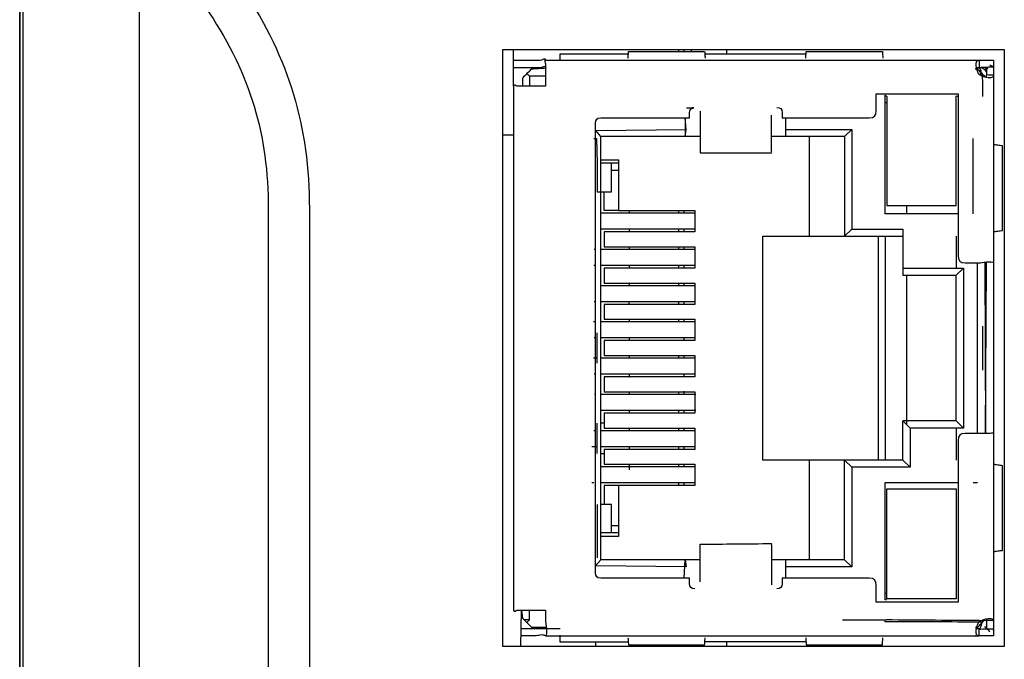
# Model space of a CAD drawing. Extents: x 68 to 125, y 76 to 211.
# Tile 34 of 89: x 77 to 104, y 146 to 164. Entities that reach past the tile are written whole.
import ezdxf

# ---------------------------------------------------------------- set-up
doc = ezdxf.new("R2010")
doc.units = 0
doc.layers.add('MAKE2D___U_53EF_U_89C1_U_0', color=7, linetype='CONTINUOUS')

msp = doc.modelspace()

# ---------------------------------------------------------------- linework, layer by layer
at = {"layer": 'MAKE2D___U_53EF_U_89C1_U_0', "color": 82}
msp.add_lwpolyline([(79.903, 143.266), (79.903, 191.894)], dxfattribs=at)
at = {"layer": 'MAKE2D___U_53EF_U_89C1_U_0', "color": 7}
for points in [[(104.225, 162.905), (104.225, 146.105), (90.125, 146.105), (90.125, 162.905), (104.225, 162.905)], [(95.075, 162.855), (95.075, 162.905)], [(95.225, 162.855), (95.225, 162.905)], [(96.425, 162.78), (96.425, 162.905)], [(93.666, 162.773), (91.724, 162.773), (91.724, 162.616)], [(98.649, 162.773), (95.818, 162.773)], [(90.8, 162.23), (90.875, 162.155), (90.875, 161.88)], [(91.325, 162.155), (90.875, 162.155)], [(100.925, 161.405), (100.875, 161.405)], [(95.25, 160.46), (95.275, 160.659), (95.25, 160.988), (95.25, 160.46)], [(98.075, 160.98), (98.075, 160.659), (98.075, 160.46)], [(95.675, 160.46), (95.275, 160.46), (92.875, 160.46), (92.734, 160.632), (95.275, 160.659)], [(98.075, 160.659), (99.935, 160.659), (99.735, 160.46), (99.735, 157.655), (99.935, 157.855), (101.375, 157.855), (101.375, 156.755), (101.375, 156.555), (102.875, 156.555)], [(99.935, 160.659), (99.935, 157.855)], [(90.141, 160.505), (90.432, 160.505)], [(92.685, 160.405), (92.752, 160.405), (92.775, 159.705), (92.775, 158.905), (93.175, 158.905), (93.175, 159.705)], [(95.225, 148.03), (95.25, 148.55), (95.275, 148.35), (92.727, 148.376), (92.875, 148.55), (92.875, 160.46)], [(99.735, 160.46), (98.075, 160.46), (97.675, 160.46)], [(98.735, 160.46), (98.735, 157.655)], [(103.354, 158.285), (103.354, 160.405)], [(92.875, 159.805), (93.375, 159.805), (93.375, 158.375), (92.975, 158.375), (92.975, 158.905)], [(93.377, 159.705), (93.175, 159.705), (92.893, 159.705)], [(93.375, 159.505), (93.175, 159.505)], [(101.475, 158.515), (101.475, 158.293)], [(95.534, 158.3), (92.877, 158.3)], [(93.375, 158.375), (95.525, 158.375), (95.525, 157.775), (92.975, 157.775), (92.975, 157.355), (95.525, 157.355), (95.525, 156.755), (92.975, 156.755), (92.975, 156.335), (95.525, 156.335), (95.525, 155.735), (92.975, 155.735), (92.975, 155.315), (95.525, 155.315), (95.525, 154.715), (92.975, 154.715), (92.975, 154.295), (95.525, 154.295), (95.525, 153.695), (92.975, 153.695), (92.975, 153.275), (95.525, 153.275), (95.525, 152.675), (92.975, 152.675), (92.975, 152.254), (95.525, 152.254), (95.525, 151.655), (92.975, 151.655), (92.975, 151.235), (95.525, 151.235), (95.525, 150.635), (93.375, 150.635), (92.975, 150.635), (92.975, 150.118)], [(93.675, 158.381), (93.675, 158.3)], [(95.075, 158.3), (95.075, 158.375)], [(95.225, 158.3), (95.225, 158.375)], [(95.525, 157.85), (92.898, 157.85)], [(93.675, 157.85), (93.675, 157.775)], [(95.075, 157.775), (95.075, 157.85)], [(95.225, 157.775), (95.225, 157.85)], [(101.375, 151.355), (99.735, 151.355), (98.735, 151.355), (97.435, 151.355), (97.435, 157.655), (98.735, 157.655), (99.735, 157.655), (101.375, 157.655)], [(100.675, 157.655), (100.675, 151.355)], [(100.875, 157.655), (100.875, 151.355)], [(102.875, 157.655), (102.875, 156.755)], [(93.675, 157.347), (93.675, 157.283)], [(95.075, 157.28), (95.075, 157.358)], [(95.225, 157.28), (95.225, 157.355)], [(92.735, 157.28), (92.687, 157.28)], [(95.537, 157.28), (92.88, 157.28)], [(92.729, 156.829), (92.684, 156.829)], [(95.535, 156.829), (92.878, 156.829)], [(93.675, 156.829), (93.675, 156.755)], [(95.075, 156.755), (95.075, 156.829)], [(95.225, 156.755), (95.225, 156.829)], [(101.375, 156.755), (103.075, 156.755)], [(102.875, 152.455), (102.875, 156.555), (103.075, 156.755), (103.075, 152.254), (102.875, 152.455)], [(103.475, 152.104), (103.475, 156.904)], [(103.675, 156.904), (103.7, 152.104), (103.725, 156.904)], [(101.475, 156.557), (101.475, 152.36)], [(95.525, 156.26), (92.883, 156.26)], [(93.675, 156.335), (93.675, 156.264)], [(95.075, 156.26), (95.075, 156.344)], [(95.225, 156.26), (95.225, 156.335)], [(92.736, 155.81), (92.687, 155.81)], [(95.525, 155.81), (92.881, 155.81)], [(93.675, 155.735), (93.675, 155.811)], [(95.075, 155.735), (95.075, 155.81)], [(95.225, 155.735), (95.225, 155.81)], [(92.741, 155.24), (92.675, 155.24)], [(95.525, 155.24), (92.875, 155.24)], [(93.675, 155.315), (93.675, 155.254)], [(95.075, 155.24), (95.075, 155.315)], [(95.225, 155.24), (95.225, 155.315)], [(103.625, 153.883), (103.625, 154.505), (103.625, 155.126)], [(92.775, 154.08), (92.775, 154.93)], [(92.725, 154.79), (92.69, 154.79)], [(95.54, 154.79), (92.884, 154.79)], [(93.675, 154.777), (93.675, 154.717)], [(95.225, 154.715), (95.225, 154.79)], [(93.675, 154.295), (93.675, 154.22)], [(95.075, 154.232), (95.075, 154.295)], [(95.225, 154.224), (95.225, 154.295)], [(92.743, 154.22), (92.675, 154.22)], [(95.525, 154.22), (92.875, 154.22)], [(92.725, 153.77), (92.693, 153.77)], [(95.543, 153.77), (92.886, 153.77)], [(93.675, 153.77), (93.675, 153.681)], [(95.225, 153.695), (95.225, 153.77)], [(92.725, 153.2), (92.698, 153.2)], [(95.546, 153.2), (92.891, 153.2)], [(93.675, 153.275), (93.675, 153.2)], [(95.075, 153.2), (95.075, 153.275)], [(95.225, 153.21), (95.225, 153.293)], [(95.546, 152.75), (92.889, 152.75)], [(93.675, 152.75), (93.675, 152.675)], [(95.075, 152.68), (95.075, 152.75)], [(95.225, 152.675), (95.225, 152.75)], [(92.775, 151.54), (92.775, 152.39)], [(92.975, 152.39), (92.875, 152.39)], [(101.575, 151.155), (101.375, 151.355), (101.375, 152.455), (101.575, 152.254)], [(102.875, 152.455), (101.375, 152.455)], [(92.726, 152.179), (92.677, 152.179)], [(95.528, 152.179), (92.894, 152.179)], [(93.675, 152.254), (93.675, 152.209)], [(95.075, 152.179), (95.075, 152.254)], [(95.225, 152.179), (95.225, 152.254)], [(103.075, 152.254), (101.575, 152.254), (101.575, 151.155), (99.935, 151.155)], [(102.875, 152.254), (102.875, 151.355)], [(92.747, 151.73), (92.627, 151.73)], [(95.525, 151.73), (92.892, 151.73)], [(92.894, 151.54), (92.99, 151.54)], [(93.675, 151.705), (93.675, 151.655)], [(95.075, 151.665), (95.075, 151.73)], [(95.225, 151.658), (95.225, 151.741)], [(93.675, 151.235), (93.675, 151.16), (93.675, 151.08)], [(95.075, 151.16), (95.075, 151.235)], [(95.225, 151.179), (95.225, 151.235)], [(99.935, 148.35), (99.735, 148.55), (99.735, 151.355), (99.935, 151.155), (99.935, 148.35), (98.075, 148.35)], [(98.735, 151.355), (98.735, 148.55)], [(95.53, 151.16), (92.897, 151.16)], [(92.678, 150.71), (92.627, 150.71)], [(95.528, 150.71), (92.875, 150.71)], [(95.075, 150.635), (95.075, 150.71)], [(95.225, 150.635), (95.225, 150.71)], [(100.913, 147.425), (100.875, 147.425), (100.875, 150.725), (102.939, 150.725)], [(103.354, 150.725), (103.475, 150.725)], [(93.375, 150.635), (93.375, 149.205), (92.875, 149.205)], [(92.775, 150.105), (92.775, 149.305), (92.775, 148.605)], [(93.175, 149.305), (93.175, 150.105), (92.884, 150.105)], [(93.386, 149.305), (93.175, 149.305), (92.875, 149.305)], [(93.375, 149.505), (93.175, 149.505)], [(95.675, 148.55), (95.275, 148.55), (92.875, 148.55)], [(99.735, 148.55), (98.075, 148.55), (97.675, 148.55)], [(98.075, 148.55), (98.075, 148.35), (98.075, 148.03)], [(95.675, 148.093), (95.675, 148.115)], [(100.875, 147.604), (100.93, 147.604)], [(90.625, 146.105), (90.65, 147.13), (90.675, 146.905), (90.8, 146.78), (90.925, 146.655), (91.331, 146.655)], [(90.8, 146.78), (90.875, 146.855), (90.875, 147.13)], [(90.884, 146.855), (90.725, 146.855)], [(103.415, 146.655), (103.446, 146.655)], [(91.724, 146.424), (91.724, 146.236), (93.65, 146.236)], [(92.725, 146.236), (92.725, 146.105)], [(98.65, 146.236), (95.802, 146.236)], [(96.425, 146.108), (96.425, 146.236)], [(95.225, 146.105), (95.225, 146.139)]]:
    msp.add_lwpolyline(points, dxfattribs=at)
for points, knots in [([(76.532, 76.012), (76.532, 76.012), (76.532, 174.997), (76.532, 174.997), (76.532, 174.997), (76.532, 76.012), (76.532, 76.012)], [0, 0, 0, 0, 1, 1, 1, 2, 2, 2, 2]), ([(76.63, 171.846), (76.636, 172.029), (76.643, 172.212), (76.649, 172.395), (76.654, 172.532), (76.676, 172.62), (76.706, 172.684), (76.735, 172.748), (76.774, 172.787), (76.818, 172.81), (76.906, 172.855), (77.017, 172.831), (77.146, 172.757), (77.275, 172.683), (77.421, 172.558), (77.586, 172.38), (77.751, 172.201), (77.934, 171.969), (78.148, 171.644), (79.708, 169.288), (81.268, 166.932), (82.827, 164.576), (84.108, 162.64), (84.68, 160.74), (84.68, 158.419), (84.68, 136.476), (84.68, 114.533), (84.68, 92.59), (84.68, 90.269), (84.108, 88.369), (82.827, 86.433), (81.268, 84.077), (79.708, 81.721), (78.148, 79.365), (77.934, 79.041), (77.751, 78.808), (77.586, 78.629), (77.421, 78.451), (77.275, 78.326), (77.146, 78.252), (77.017, 78.178), (76.906, 78.154), (76.818, 78.199), (76.774, 78.222), (76.735, 78.261), (76.706, 78.325), (76.676, 78.389), (76.654, 78.477), (76.649, 78.614), (76.643, 78.797), (76.636, 78.98), (76.63, 79.163), (76.63, 110.057), (76.63, 140.952), (76.63, 171.846), (78.375, 169.21), (80.119, 166.574), (81.864, 163.938), (83.013, 162.203), (83.525, 160.5), (83.525, 158.419), (83.525, 136.476), (83.525, 114.533), (83.525, 92.59), (83.525, 90.509), (83.013, 88.806), (81.864, 87.071), (80.119, 84.435), (78.375, 81.799), (76.63, 79.163)], [0, 0, 0, 0, 1, 1, 1, 2, 2, 2, 3, 3, 3, 4, 4, 4, 5, 5, 5, 6, 6, 6, 7, 7, 7, 8, 8, 8, 9, 9, 9, 10, 10, 10, 11, 11, 11, 12, 12, 12, 13, 13, 13, 14, 14, 14, 15, 15, 15, 16, 16, 16, 17, 17, 17, 18, 18, 18, 19, 19, 19, 20, 20, 20, 21, 21, 21, 22, 22, 22, 23, 23, 23, 23]), ([(90.425, 162.605), (90.625, 162.605), (90.825, 162.605), (91.025, 162.605), (91.075, 162.605), (91.125, 162.605), (91.175, 162.605), (91.225, 162.605), (91.33, 162.704), (91.325, 162.605), (91.259, 162.61), (91.325, 162.538), (91.325, 162.505), (91.325, 162.471), (91.325, 162.438), (91.325, 162.405), (91.325, 162.338), (91.325, 162.271), (91.325, 162.205), (91.325, 162.096), (91.325, 161.988), (91.325, 161.88), (91.159, 161.88), (90.992, 161.88), (90.825, 161.88), (90.759, 161.88), (90.692, 161.88), (90.625, 161.88), (90.592, 161.88), (90.559, 161.88), (90.525, 161.88), (90.492, 161.88), (90.447, 161.938), (90.425, 161.88), (90.425, 162.223), (90.425, 162.567), (90.425, 162.91)], [0, 0, 0, 0, 1, 1, 1, 2, 2, 2, 3, 3, 3, 4, 4, 4, 5, 5, 5, 6, 6, 6, 7, 7, 7, 8, 8, 8, 9, 9, 9, 10, 10, 10, 11, 11, 11, 12, 12, 12, 12]), ([(93.639, 162.659), (93.641, 162.677), (93.643, 162.699), (93.645, 162.724), (93.648, 162.768), (93.652, 162.812), (93.655, 162.855), (94.369, 162.855), (95.082, 162.855), (95.796, 162.855), (95.799, 162.812), (95.802, 162.768), (95.806, 162.724), (95.808, 162.699), (95.81, 162.677), (95.812, 162.659)], [0, 0, 0, 0, 1, 1, 1, 2, 2, 2, 3, 3, 3, 4, 4, 4, 5, 5, 5, 5]), ([(98.639, 162.659), (98.641, 162.677), (98.643, 162.699), (98.645, 162.724), (98.648, 162.768), (98.652, 162.812), (98.655, 162.855), (99.369, 162.855), (100.082, 162.855), (100.796, 162.855), (100.799, 162.812), (100.802, 162.768), (100.806, 162.724), (100.808, 162.699), (100.81, 162.677), (100.812, 162.659)], [0, 0, 0, 0, 1, 1, 1, 2, 2, 2, 3, 3, 3, 4, 4, 4, 5, 5, 5, 5]), ([(91.325, 162.605), (95.389, 162.605), (99.452, 162.605), (103.515, 162.605), (103.652, 162.605), (103.789, 162.605), (103.925, 162.605), (103.925, 162.538), (103.925, 162.471), (103.925, 162.405), (103.925, 162.335), (103.925, 162.265), (103.925, 162.195), (103.925, 162.175), (103.922, 162.159), (103.913, 162.147), (103.904, 162.135), (103.89, 162.126), (103.872, 162.12), (103.855, 162.114), (103.833, 162.112), (103.808, 162.112), (103.783, 162.112), (103.755, 162.114), (103.724, 162.12), (103.692, 162.126), (103.658, 162.135), (103.624, 162.147), (103.59, 162.159), (103.557, 162.175), (103.52, 162.2), (103.496, 162.235), (103.481, 162.267), (103.469, 162.3), (103.457, 162.333), (103.448, 162.367), (103.442, 162.399), (103.436, 162.43), (103.432, 162.461), (103.432, 162.488), (103.432, 162.515), (103.436, 162.537), (103.442, 162.555), (103.448, 162.572), (103.457, 162.585), (103.469, 162.593), (103.481, 162.601), (103.497, 162.605), (103.515, 162.605), (103.517, 162.538), (103.519, 162.471), (103.52, 162.405), (103.543, 162.405), (103.561, 162.402), (103.579, 162.397), (103.596, 162.392), (103.613, 162.385), (103.628, 162.376), (103.644, 162.367), (103.658, 162.355), (103.675, 162.346), (103.68, 162.348), (103.699, 162.355), (103.728, 162.366), (103.745, 162.373), (103.756, 162.378), (103.767, 162.382)], [0, 0, 0, 0, 1, 1, 1, 2, 2, 2, 3, 3, 3, 4, 4, 4, 5, 5, 5, 6, 6, 6, 7, 7, 7, 8, 8, 8, 9, 9, 9, 10, 10, 10, 11, 11, 11, 12, 12, 12, 13, 13, 13, 14, 14, 14, 15, 15, 15, 16, 16, 16, 17, 17, 17, 18, 18, 18, 19, 19, 19, 20, 20, 20, 21, 21, 21, 22, 22, 22, 22]), ([(103.454, 162.574), (103.451, 162.578), (103.447, 162.582), (103.444, 162.585), (103.43, 162.598), (103.417, 162.605), (103.404, 162.605)], [0, 0, 0, 0, 1, 1, 1, 2, 2, 2, 2]), ([(90.44, 162.405), (90.635, 162.405), (90.83, 162.405), (91.025, 162.405), (91.076, 162.405), (91.127, 162.404), (91.177, 162.401), (91.228, 162.399), (91.324, 162.478), (91.326, 162.38), (91.192, 162.371), (91.059, 162.363), (90.925, 162.355), (90.884, 162.313), (90.842, 162.271), (90.8, 162.23), (90.759, 162.188), (90.717, 162.146), (90.675, 162.105), (90.675, 162.031), (90.675, 161.958), (90.675, 161.885)], [0, 0, 0, 0, 1, 1, 1, 2, 2, 2, 3, 3, 3, 4, 4, 4, 5, 5, 5, 6, 6, 6, 7, 7, 7, 7]), ([(103.625, 161.585), (103.622, 161.782), (103.618, 161.979), (103.615, 162.176), (103.589, 162.187), (103.563, 162.198), (103.537, 162.209), (103.551, 162.225), (103.566, 162.24), (103.581, 162.256), (103.579, 162.282), (103.572, 162.305), (103.564, 162.328), (103.556, 162.351), (103.548, 162.374), (103.511, 162.385), (103.475, 162.375), (103.464, 162.383), (103.454, 162.389), (103.454, 162.39), (103.453, 162.39), (103.457, 162.398), (103.477, 162.4), (103.496, 162.402), (103.515, 162.405), (103.589, 162.405), (103.663, 162.407), (103.737, 162.411), (103.73, 162.402), (103.723, 162.393), (103.716, 162.385), (103.7, 162.365), (103.669, 162.344), (103.67, 162.342), (103.711, 162.3), (103.725, 162.257), (103.725, 162.2), (103.792, 162.198), (103.859, 162.196), (103.925, 162.195), (103.925, 160.431), (103.925, 158.668), (103.925, 156.904), (103.925, 155.305), (103.925, 153.705), (103.925, 152.104), (103.925, 150.349), (103.925, 148.594), (103.925, 146.839), (103.848, 146.837), (103.771, 146.836), (103.695, 146.834), (102.761, 146.841), (101.827, 146.848), (100.893, 146.855)], [0, 0, 0, 0, 1, 1, 1, 2, 2, 2, 3, 3, 3, 4, 4, 4, 5, 5, 5, 6, 6, 6, 7, 7, 7, 8, 8, 8, 9, 9, 9, 10, 10, 10, 11, 11, 11, 12, 12, 12, 13, 13, 13, 14, 14, 14, 15, 15, 15, 16, 16, 16, 17, 17, 17, 18, 18, 18, 18]), ([(103.816, 162.48), (103.843, 162.451), (103.911, 162.436), (103.921, 162.408), (103.855, 162.407), (103.79, 162.406), (103.725, 162.405), (103.725, 162.335), (103.725, 162.265), (103.725, 162.195), (103.717, 162.171), (103.709, 162.147), (103.7, 162.124), (103.692, 162.134), (103.684, 162.144), (103.675, 162.155), (103.642, 162.188), (103.609, 162.221), (103.575, 162.255), (103.542, 162.288), (103.509, 162.321), (103.475, 162.355), (103.464, 162.355), (103.452, 162.355), (103.44, 162.355), (103.429, 162.355), (103.417, 162.355), (103.406, 162.355)], [0, 0, 0, 0, 1, 1, 1, 2, 2, 2, 3, 3, 3, 4, 4, 4, 5, 5, 5, 6, 6, 6, 7, 7, 7, 8, 8, 8, 9, 9, 9, 9]), ([(90.425, 161.88), (90.425, 156.963), (90.425, 152.046), (90.425, 147.13), (90.435, 147.064), (90.492, 147.13), (90.525, 147.13), (90.559, 147.13), (90.592, 147.13), (90.625, 147.13), (90.692, 147.13), (90.759, 147.13), (90.825, 147.13), (90.992, 147.13), (91.159, 147.13), (91.325, 147.13), (91.325, 147.021), (91.325, 146.913), (91.325, 146.805), (91.325, 146.77), (91.378, 146.434), (91.325, 146.405), (91.217, 146.466), (91.125, 146.405), (91.025, 146.405), (90.892, 146.405), (90.759, 146.405), (90.625, 146.405)], [0, 0, 0, 0, 1, 1, 1, 2, 2, 2, 3, 3, 3, 4, 4, 4, 5, 5, 5, 6, 6, 6, 7, 7, 7, 8, 8, 8, 9, 9, 9, 9]), ([(97.825, 161.278), (97.931, 161.278), (97.975, 161.234), (97.975, 161.128), (97.975, 161.078), (97.975, 161.029), (97.975, 160.98), (98.697, 160.98), (99.419, 160.98), (100.14, 160.98), (100.235, 160.98), (100.33, 160.98), (100.425, 160.98), (100.567, 160.98), (100.625, 161.038), (100.625, 161.18), (100.625, 161.338), (100.625, 161.496), (100.625, 161.655), (101.392, 161.655), (102.159, 161.655), (102.925, 161.655), (102.925, 160.138), (102.925, 158.621), (102.925, 157.105), (102.925, 156.963), (102.984, 156.904), (103.125, 156.904), (103.259, 156.904), (103.392, 156.904), (103.525, 156.904), (103.565, 156.904), (103.893, 156.967), (103.925, 156.904)], [0, 0, 0, 0, 1, 1, 1, 2, 2, 2, 3, 3, 3, 4, 4, 4, 5, 5, 5, 6, 6, 6, 7, 7, 7, 8, 8, 8, 9, 9, 9, 10, 10, 10, 11, 11, 11, 11]), ([(102.929, 158.285), (102.244, 158.285), (101.56, 158.285), (100.875, 158.285), (100.875, 159.385), (100.875, 160.485), (100.875, 161.585), (100.875, 161.596), (100.875, 161.608), (100.875, 161.62), (100.892, 161.606), (100.909, 161.593), (100.925, 161.58), (100.925, 161.075), (100.925, 160.57), (100.925, 160.065), (100.925, 159.548), (100.925, 159.031), (100.925, 158.515), (101.575, 158.515), (102.225, 158.515), (102.875, 158.515), (102.875, 159.031), (102.875, 159.548), (102.875, 160.065), (102.875, 160.576), (102.875, 161.088), (102.875, 161.6), (102.893, 161.595), (102.911, 161.59), (102.929, 161.585)], [0, 0, 0, 0, 1, 1, 1, 2, 2, 2, 3, 3, 3, 4, 4, 4, 5, 5, 5, 6, 6, 6, 7, 7, 7, 8, 8, 8, 9, 9, 9, 10, 10, 10, 10]), ([(95.525, 147.731), (95.419, 147.731), (95.375, 147.775), (95.375, 147.881), (95.375, 147.931), (95.375, 147.98), (95.375, 148.03), (94.542, 148.03), (93.709, 148.03), (92.875, 148.03), (92.769, 148.03), (92.725, 148.073), (92.725, 148.18), (92.725, 152.396), (92.725, 156.613), (92.725, 160.83), (92.725, 160.936), (92.769, 160.98), (92.875, 160.98), (93.709, 160.98), (94.542, 160.98), (95.375, 160.98), (95.375, 161.029), (95.375, 161.078), (95.375, 161.128), (95.375, 161.214), (95.408, 161.252), (95.494, 161.266), (95.425, 161.262), (95.356, 161.258), (95.287, 161.255)], [0, 0, 0, 0, 1, 1, 1, 2, 2, 2, 3, 3, 3, 4, 4, 4, 5, 5, 5, 6, 6, 6, 7, 7, 7, 8, 8, 8, 9, 9, 9, 10, 10, 10, 10]), ([(95.675, 161.17), (95.675, 161.134), (95.675, 161.098), (95.675, 161.062), (95.675, 161.01), (95.675, 160.957), (95.675, 160.905), (95.675, 160.617), (95.675, 160.329), (95.675, 160.041), (95.675, 160.029), (95.656, 159.989), (95.675, 160.004), (96.342, 160.004), (97.009, 160.004), (97.675, 160.004), (97.697, 159.996), (97.675, 160.028), (97.675, 160.04), (97.675, 160.328), (97.675, 160.617), (97.675, 160.905), (97.675, 160.957), (97.675, 161.01), (97.675, 161.062)], [0, 0, 0, 0, 1, 1, 1, 2, 2, 2, 3, 3, 3, 4, 4, 4, 5, 5, 5, 6, 6, 6, 7, 7, 7, 8, 8, 8, 8]), ([(103.939, 157.78), (103.948, 157.783), (103.962, 157.786), (103.98, 157.789), (103.998, 157.792), (104.02, 157.795), (104.045, 157.798), (104.088, 157.803), (104.131, 157.808), (104.174, 157.813), (104.174, 158.607), (104.174, 159.402), (104.174, 160.196), (104.131, 160.201), (104.088, 160.206), (104.045, 160.211), (104.02, 160.214), (103.998, 160.217), (103.98, 160.22), (103.969, 160.222), (103.96, 160.224), (103.953, 160.226)], [0, 0, 0, 0, 1, 1, 1, 2, 2, 2, 3, 3, 3, 4, 4, 4, 5, 5, 5, 6, 6, 6, 7, 7, 7, 7]), ([(103.925, 152.104), (103.988, 152.126), (103.859, 152.104), (103.825, 152.104), (103.792, 152.104), (103.759, 152.104), (103.725, 152.104), (103.659, 152.104), (103.592, 152.104), (103.525, 152.104), (103.392, 152.104), (103.259, 152.104), (103.125, 152.104), (102.984, 152.104), (102.925, 152.046), (102.925, 151.905), (102.925, 150.388), (102.925, 148.871), (102.925, 147.355), (102.159, 147.355), (101.392, 147.355), (100.625, 147.355), (100.625, 147.513), (100.625, 147.671), (100.625, 147.83), (100.625, 147.971), (100.567, 148.03), (100.425, 148.03), (100.33, 148.03), (100.235, 148.03), (100.14, 148.03), (99.419, 148.03), (98.697, 148.03), (97.975, 148.03), (97.975, 147.98), (97.975, 147.931), (97.975, 147.881), (97.975, 147.775), (97.931, 147.731), (97.825, 147.731)], [0, 0, 0, 0, 1, 1, 1, 2, 2, 2, 3, 3, 3, 4, 4, 4, 5, 5, 5, 6, 6, 6, 7, 7, 7, 8, 8, 8, 9, 9, 9, 10, 10, 10, 11, 11, 11, 12, 12, 12, 13, 13, 13, 13]), ([(103.939, 148.78), (103.948, 148.783), (103.962, 148.786), (103.98, 148.789), (103.998, 148.792), (104.02, 148.795), (104.045, 148.798), (104.088, 148.803), (104.131, 148.808), (104.174, 148.813), (104.174, 149.607), (104.174, 150.402), (104.174, 151.196), (104.131, 151.201), (104.088, 151.206), (104.045, 151.211), (104.02, 151.214), (103.998, 151.217), (103.98, 151.22), (103.962, 151.223), (103.948, 151.226), (103.939, 151.229)], [0, 0, 0, 0, 1, 1, 1, 2, 2, 2, 3, 3, 3, 4, 4, 4, 5, 5, 5, 6, 6, 6, 7, 7, 7, 7]), ([(102.875, 148.995), (102.875, 149.511), (102.875, 150.028), (102.875, 150.545), (102.225, 150.545), (101.575, 150.545), (100.925, 150.545), (100.925, 150.028), (100.925, 149.511), (100.925, 148.995), (100.925, 148.478), (100.925, 147.961), (100.925, 147.445), (101.575, 147.445), (102.225, 147.445), (102.875, 147.445), (102.875, 147.961), (102.875, 148.478), (102.875, 148.995)], [0, 0, 0, 0, 1, 1, 1, 2, 2, 2, 3, 3, 3, 4, 4, 4, 5, 5, 5, 6, 6, 6, 6]), ([(95.675, 147.923), (95.675, 147.929), (95.675, 147.936), (95.675, 147.942), (95.675, 147.996), (95.675, 148.05), (95.675, 148.104), (95.675, 148.398), (95.675, 148.692), (95.675, 148.985), (96.342, 148.992), (97.009, 148.998), (97.675, 149.004), (97.656, 148.993), (97.675, 148.979), (97.675, 148.966), (97.675, 148.679), (97.675, 148.391), (97.675, 148.104), (97.675, 148.052), (97.675, 147.999), (97.675, 147.947), (97.675, 147.911), (97.675, 147.875), (97.675, 147.839)], [0, 0, 0, 0, 1, 1, 1, 2, 2, 2, 3, 3, 3, 4, 4, 4, 5, 5, 5, 6, 6, 6, 7, 7, 7, 8, 8, 8, 8]), ([(91.325, 146.405), (95.389, 146.405), (99.452, 146.405), (103.515, 146.405), (103.515, 146.471), (103.515, 146.538), (103.515, 146.605), (103.485, 146.605), (103.455, 146.605), (103.425, 146.605), (103.434, 146.61), (103.444, 146.614), (103.454, 146.62), (103.46, 146.623), (103.466, 146.628), (103.474, 146.644), (103.508, 146.681), (103.541, 146.718), (103.575, 146.755), (103.609, 146.788), (103.642, 146.821), (103.675, 146.855), (103.667, 146.859), (103.659, 146.864), (103.65, 146.869), (103.634, 146.839), (103.617, 146.809), (103.6, 146.78), (103.575, 146.79), (103.55, 146.799), (103.525, 146.81), (103.557, 146.835), (103.591, 146.85), (103.625, 146.862), (103.659, 146.875), (103.694, 146.884), (103.725, 146.889), (103.756, 146.895), (103.784, 146.897), (103.809, 146.897), (103.834, 146.897), (103.855, 146.895), (103.873, 146.889), (103.891, 146.883), (103.904, 146.874), (103.913, 146.862), (103.922, 146.849), (103.925, 146.834), (103.925, 146.814), (103.925, 146.744), (103.925, 146.675), (103.925, 146.605), (103.925, 146.538), (103.925, 146.471), (103.925, 146.405), (103.789, 146.405), (103.652, 146.405), (103.515, 146.405), (103.496, 146.405), (103.481, 146.408), (103.469, 146.416), (103.457, 146.424), (103.447, 146.437), (103.441, 146.455), (103.435, 146.473), (103.432, 146.496), (103.432, 146.522), (103.432, 146.55), (103.436, 146.58), (103.442, 146.612), (103.448, 146.644), (103.457, 146.678), (103.47, 146.711), (103.482, 146.743), (103.497, 146.775), (103.515, 146.805)], [0, 0, 0, 0, 1, 1, 1, 2, 2, 2, 3, 3, 3, 4, 4, 4, 5, 5, 5, 6, 6, 6, 7, 7, 7, 8, 8, 8, 9, 9, 9, 10, 10, 10, 11, 11, 11, 12, 12, 12, 13, 13, 13, 14, 14, 14, 15, 15, 15, 16, 16, 16, 17, 17, 17, 18, 18, 18, 19, 19, 19, 20, 20, 20, 21, 21, 21, 22, 22, 22, 23, 23, 23, 24, 24, 24, 25, 25, 25, 25]), ([(99.675, 146.855), (100.074, 146.855), (100.473, 146.855), (100.873, 146.855), (100.87, 146.84), (100.868, 146.824), (100.866, 146.809), (101.779, 146.808), (102.691, 146.806), (103.604, 146.805), (103.591, 146.763), (103.577, 146.721), (103.564, 146.681), (103.552, 146.645), (103.54, 146.61), (103.518, 146.583), (103.587, 146.6), (103.655, 146.605), (103.725, 146.605), (103.792, 146.605), (103.859, 146.605), (103.925, 146.605), (103.925, 146.592), (103.911, 146.583), (103.893, 146.574)], [0, 0, 0, 0, 1, 1, 1, 2, 2, 2, 3, 3, 3, 4, 4, 4, 5, 5, 5, 6, 6, 6, 7, 7, 7, 8, 8, 8, 8]), ([(103.725, 146.889), (103.725, 146.864), (103.725, 146.839), (103.725, 146.814), (103.725, 146.749), (103.726, 146.683), (103.727, 146.617), (103.757, 146.588), (103.786, 146.559), (103.816, 146.529)], [0, 0, 0, 0, 1, 1, 1, 2, 2, 2, 3, 3, 3, 3]), ([(91.73, 146.605), (91.594, 146.605), (91.458, 146.605), (91.321, 146.605), (91.223, 146.605), (91.124, 146.605), (91.025, 146.605), (90.896, 146.605), (90.768, 146.605), (90.639, 146.605)], [0, 0, 0, 0, 1, 1, 1, 2, 2, 2, 3, 3, 3, 3]), ([(103.67, 146.667), (103.669, 146.666), (103.691, 146.65), (103.714, 146.639), (103.721, 146.645), (103.723, 146.645), (103.725, 146.644)], [0, 0, 0, 0, 1, 1, 1, 2, 2, 2, 2]), ([(93.639, 146.35), (93.641, 146.332), (93.643, 146.31), (93.645, 146.285), (93.648, 146.241), (93.652, 146.197), (93.655, 146.154), (94.369, 146.154), (95.082, 146.154), (95.796, 146.154), (95.799, 146.197), (95.802, 146.241), (95.806, 146.285), (95.808, 146.31), (95.81, 146.332), (95.812, 146.35)], [0, 0, 0, 0, 1, 1, 1, 2, 2, 2, 3, 3, 3, 4, 4, 4, 5, 5, 5, 5]), ([(98.639, 146.35), (98.641, 146.332), (98.643, 146.31), (98.645, 146.285), (98.648, 146.241), (98.652, 146.197), (98.655, 146.154), (99.369, 146.154), (100.082, 146.154), (100.796, 146.154), (100.799, 146.197), (100.802, 146.241), (100.806, 146.285), (100.808, 146.31), (100.81, 146.332), (100.812, 146.35)], [0, 0, 0, 0, 1, 1, 1, 2, 2, 2, 3, 3, 3, 4, 4, 4, 5, 5, 5, 5])]:
    msp.add_open_spline(points, degree=3, knots=knots, dxfattribs=at)
for points in [[(95.425, 162.855), (95.425, 162.873), (95.425, 162.892), (95.425, 162.91)], [(103.425, 146.41), (103.418, 146.406), (103.411, 146.405), (103.404, 146.405)]]:
    msp.add_open_spline(points, degree=3, dxfattribs=at)

doc.saveas('drawing.dxf')
